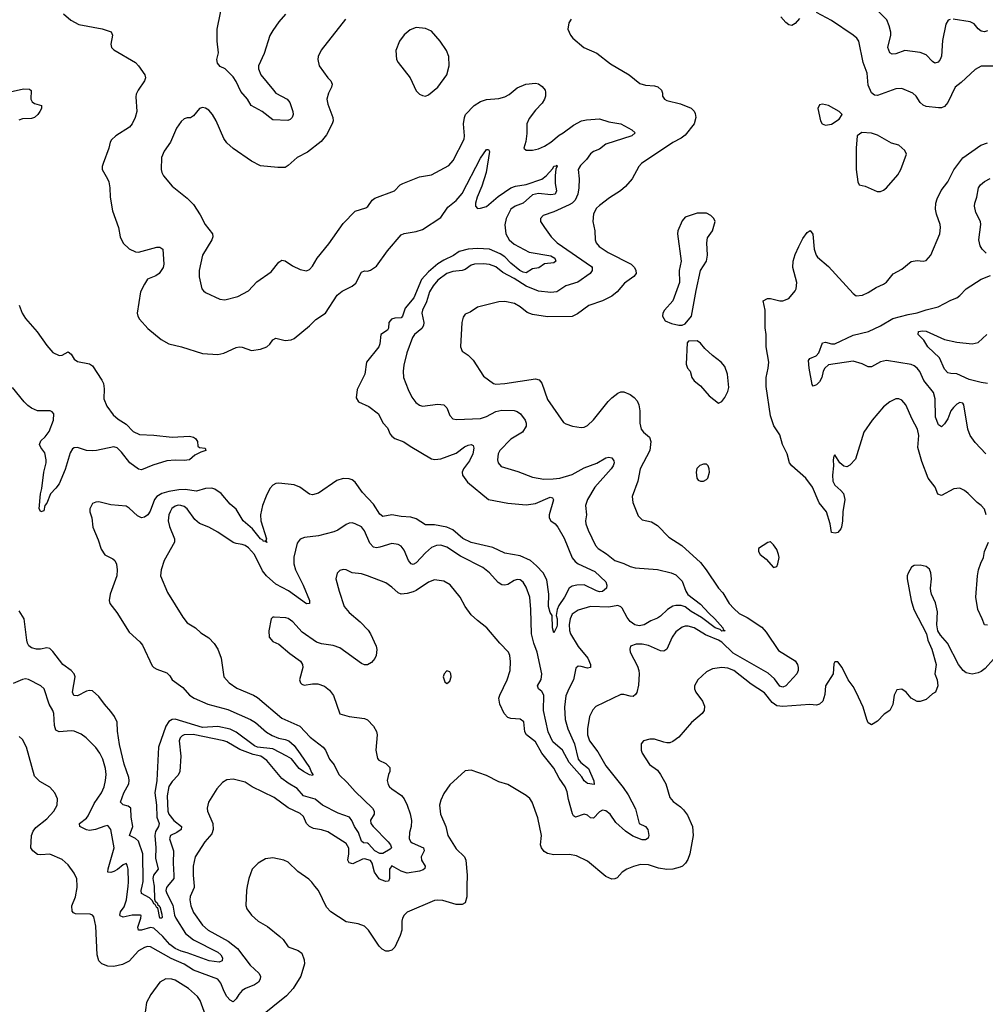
# Model space of a CAD drawing. Header units: inches. Extents: x 1473912 to 1647258, y 640388 to 773423.
# Tile 52 of 256: x 1490572 to 1496896, y 669226 to 675671. Entities that reach past the tile are written whole.
import ezdxf

# ---------------------------------------------------------------- set-up
doc = ezdxf.new("R2010")
doc.units = ezdxf.units.IN
doc.header["$MEASUREMENT"] = 0
doc.layers.add('B4696', color=7, linetype='Continuous')
doc.layers.add('B4697', color=7, linetype='Continuous')

msp = doc.modelspace()

# ---------------------------------------------------------------- linework, layer by layer
at = {"layer": 'B4696', "color": 5}
for points, elevation in [([(1491715, 670000), (1491715.9, 669990), (1491688.6, 669931.4), (1491686.7, 669910), (1491693.5, 669870), (1491710, 669827.2), (1491770, 669743.1), (1491805.7, 669710), (1491938, 669638), (1491999.7, 669590), (1492082.3, 669482.3), (1492138.9, 669430), (1492149.1, 669410), (1492148.3, 669390), (1492135.9, 669370), (1492110, 669353.4), (1492050.5, 669329.5), (1492030, 669316.3), (1492007, 669290), (1491990, 669261.1), (1491970, 669242.4), (1491950, 669252.4), (1491930, 669276), (1491910.6, 669310), (1491890, 669364.2), (1491870, 669390.8), (1491710, 669448.2), (1491650, 669488.6), (1491565.2, 669525.2), (1491430, 669601.4), (1491410, 669603.5), (1491390, 669597.8), (1491350, 669576.8), (1491290, 669508.7), (1491246, 669486), (1491190, 669473.3), (1491150, 669474.7), (1491110, 669489.7), (1491091.2, 669510), (1491080.3, 669550), (1491070, 669738), (1491057.8, 669797.8), (1491049.7, 669809.7), (1491034.9, 669814.9), (1490937.7, 669817.7), (1490924.2, 669824.2), (1490916.1, 669836.1), (1490914, 669870), (1490938.2, 669930), (1490948.7, 669990), (1490948.4, 670000)], 860), ([(1491541, 670000), (1491533, 669990), (1491530.1, 669970), (1491535.3, 669950), (1491574.5, 669874.5), (1491586.1, 669810), (1491594, 669790), (1491657.5, 669690), (1491710, 669648.4), (1491870, 669566.4), (1491890.7, 669550), (1491901.5, 669530), (1491897.7, 669510), (1491878.5, 669501.5), (1491812.6, 669510), (1491670, 669562.8), (1491630, 669572.9), (1491590, 669590.7), (1491556.6, 669616.6), (1491510.9, 669670), (1491450, 669723.7), (1491430, 669728.5), (1491370, 669711.6), (1491351.2, 669711.2), (1491346.9, 669730), (1491365.3, 669790), (1491367.3, 669807.3), (1491364, 669810), (1491310, 669808.7), (1491250, 669795.3), (1491230, 669804.2), (1491227.2, 669810), (1491233.3, 669830), (1491256.3, 669863.7), (1491271.2, 669910), (1491282.5, 670000)], 840), ([(1491452, 670000), (1491454.5, 669914.5), (1491460.5, 669900.5), (1491472.9, 669890), (1491476.5, 669876.5), (1491486, 669870), (1491485.2, 669865.2), (1491490, 669866), (1491503.4, 669816.6), (1491506, 669794), (1491502, 669790), (1491489.3, 669790), (1491477.1, 669857.1), (1491470, 669858), (1491459.5, 669879.5), (1491450, 669884.5), (1491443, 669903), (1491422.5, 669922.5), (1491369.9, 669950), (1491369, 669970), (1491374.8, 670000)], 820), ([(1492063.1, 670000), (1492057, 669970), (1492053.2, 669873.2), (1492059.1, 669850), (1492090.4, 669810), (1492134.4, 669770), (1492194.3, 669734.3), (1492277.1, 669670), (1492297.1, 669650), (1492330, 669603), (1492396.9, 669576.9), (1492419.9, 669559.9), (1492436, 669516), (1492437.6, 669490), (1492414.4, 669410), (1492362.4, 669330), (1492319.1, 669280.9), (1492141.8, 669138.2)], 880), ([(1493501.8, 670000), (1493500.3, 669930), (1493490.6, 669890), (1493470, 669879.5), (1493430, 669878.7), (1493344.2, 669904.2), (1493310, 669908.2), (1493290, 669905.1), (1493110, 669828), (1493090.2, 669809.8), (1493080.2, 669790), (1493074.9, 669770), (1493074.9, 669710), (1493063.8, 669676.2), (1493030, 669599), (1493010, 669579.3), (1492987.5, 669572.5), (1492970, 669574.5), (1492946.6, 669586.6), (1492927, 669607), (1492857, 669710), (1492830, 669737), (1492790, 669752), (1492710, 669764.5), (1492610, 669832), (1492581.8, 669861.8), (1492528.4, 669970), (1492505.4, 670000)], 880), ([(1491798.9, 669130), (1491753.3, 669250), (1491736.3, 669276.3), (1491677.6, 669330), (1491590, 669383.5), (1491568.8, 669391.2), (1491530, 669391.5), (1491490.2, 669369.8), (1491431.2, 669288.8), (1491403, 669237), (1491390, 669141.2)], 880)]:
    msp.add_lwpolyline(points, dxfattribs=dict(at, elevation=elevation))
at = {"layer": 'B4697', "color": 5}
for points, elevation in [([(1492313.5, 675706.5), (1492270, 675657), (1492230, 675600.9), (1492211.5, 675568.4), (1492174.4, 675450), (1492135.3, 675370), (1492136.5, 675350), (1492152.4, 675310), (1492233.8, 675210), (1492250.9, 675190.9), (1492324.9, 675150), (1492341.5, 675130), (1492360.3, 675070), (1492362.4, 675050), (1492357.1, 675030), (1492342.9, 675017.1), (1492328.8, 675011.2), (1492230, 675015.6), (1492160.8, 675070), (1492088.6, 675108.6), (1492064.2, 675150), (1492021.1, 675201.1), (1491990, 675265.8), (1491970, 675296.5), (1491918.2, 675350), (1491885.3, 675365.3), (1491867.4, 675387.4), (1491862.4, 675410), (1491874.3, 675454.3), (1491865.2, 675530), (1491866, 675610), (1491927, 675910)], 820), ([(1490859.1, 675710), (1490907.2, 675667.2), (1490958.7, 675638.7), (1491111.7, 675611.7), (1491172, 675592.1), (1491181.1, 675570), (1491169, 675510), (1491173.7, 675490), (1491190, 675474.9), (1491330, 675390.2), (1491350.1, 675370.1), (1491392.9, 675310), (1491396, 675290), (1491390.3, 675270), (1491348.4, 675210), (1491336, 675184), (1491333.1, 675166.9), (1491340.2, 675070), (1491328.3, 675030), (1491309.2, 674990), (1491291.6, 674968.4), (1491203.1, 674910), (1491174.5, 674885.5), (1491164.9, 674870), (1491157, 674830), (1491118.4, 674730), (1491112.7, 674710), (1491113, 674690), (1491148.2, 674630), (1491155.3, 674610), (1491162.6, 674570), (1491164.9, 674510), (1491180.8, 674420.8), (1491220.4, 674310), (1491230.4, 674250), (1491249, 674209), (1491290.3, 674170.3), (1491331.5, 674151.5), (1491350, 674149.1), (1491470, 674182), (1491490, 674181.7), (1491510.3, 674170), (1491515.8, 674070), (1491512.2, 674050), (1491484.9, 674010), (1491464.8, 673995.2), (1491410, 673973), (1491390, 673940.5), (1491364, 673890), (1491342.3, 673750), (1491345.7, 673730), (1491357.1, 673710), (1491412.4, 673650), (1491498, 673578), (1491550.2, 673550.2), (1491631.3, 673530), (1491770, 673485.7), (1491870, 673480.3), (1491910, 673488.9), (1491990, 673525.3), (1492010, 673528.7), (1492030, 673526.7), (1492090, 673506.4), (1492150, 673514.9), (1492190, 673530.5), (1492210, 673547.7), (1492230, 673576.3), (1492250, 673586), (1492310, 673570.3), (1492350, 673576), (1492370, 673583.6), (1492470, 673668), (1492511, 673709), (1492576, 673750), (1492652.2, 673867.8), (1492685.2, 673894.8), (1492750, 673926.9), (1492773.2, 673946.8), (1492810, 674019.5), (1492830, 674026.7), (1492850, 674025.4), (1492870, 674031.1), (1492910, 674058.2), (1492981.4, 674158.6), (1493070, 674262), (1493090, 674271.3), (1493170, 674283.8), (1493210, 674297.7), (1493330, 674375.8), (1493375.7, 674444.3), (1493430, 674487.2), (1493470, 674532.6), (1493590, 674764.9), (1493630, 674821.6), (1493642, 674822), (1493650, 674808.7), (1493626.4, 674670), (1493599, 674581), (1493568.2, 674510), (1493556.9, 674470), (1493558, 674450), (1493570, 674435.8), (1493590, 674436.5), (1493630, 674449.4), (1493706.1, 674513.9), (1493790, 674570.1), (1493819.2, 674580.8), (1493890, 674591.4), (1493992.2, 674627.8), (1494020.9, 674650), (1494063, 674697), (1494070, 674712.1), (1494085.7, 674714.3), (1494090, 674719.1), (1494091.9, 674710), (1494084.4, 674695.6), (1494079.8, 674650), (1494079.1, 674599.1), (1494088.4, 674550), (1494078.5, 674530), (1494050, 674525.4), (1493970, 674534.1), (1493930, 674523.9), (1493870, 674471.2), (1493816.3, 674450), (1493789.6, 674430), (1493758.6, 674370), (1493749.1, 674329.1), (1493755.6, 674270), (1493778.6, 674230), (1493810, 674202.7), (1493910, 674148.8), (1494050, 674125.1), (1494076.8, 674110), (1494084.7, 674090), (1494070, 674079.8), (1494010, 674073.6), (1493972.9, 674047.1), (1493930, 674041.2), (1493890, 674015), (1493870, 674017.7), (1493848.7, 674030), (1493790, 674078.3), (1493750, 674118.5), (1493718.9, 674138.9), (1493650, 674168.8), (1493570, 674174), (1493510, 674168.2), (1493450, 674153.2), (1493413.5, 674126.5), (1493350, 674097.1), (1493310, 674072.5), (1493250, 674021.6), (1493204.3, 673970), (1493153, 673850), (1493097.7, 673782.3), (1493080.5, 673730), (1493070, 673720.5), (1493030, 673718.1), (1493008.4, 673710), (1492991, 673690), (1492987.8, 673652.2), (1492980.8, 673639.2), (1492937.4, 673610), (1492931.4, 673550), (1492923.6, 673530), (1492844.2, 673430), (1492831.7, 673350), (1492783.1, 673250), (1492776.3, 673196.3), (1492790.8, 673170), (1492858.5, 673138.5), (1492922.3, 673090), (1492950, 673032.4), (1492980.5, 673000.5), (1492998.8, 672958.8), (1493010, 672944.2), (1493030, 672930.2), (1493088.3, 672908.3), (1493130, 672879.1), (1493270, 672796.9), (1493291.2, 672791.2), (1493330, 672795.9), (1493430, 672833.3), (1493485.1, 672874.9), (1493510, 672886.6), (1493530.2, 672890.2), (1493543.2, 672883.2), (1493546.9, 672866.9), (1493539.6, 672830), (1493517.2, 672782.8), (1493479.3, 672730), (1493470.2, 672710), (1493473.1, 672690), (1493504.8, 672644.8), (1493641.6, 672530), (1493770, 672505.6), (1493890, 672494.7), (1493950, 672504.1), (1494046, 672546), (1494061.2, 672541.2), (1494067.5, 672527.5), (1494039.4, 672430), (1494039.1, 672410), (1494051.1, 672391.1), (1494079.5, 672370), (1494096.9, 672350), (1494137.2, 672277.2), (1494190, 672149.2), (1494210, 672124.3), (1494230, 672109.4), (1494338.4, 672058.4), (1494410, 671990.4), (1494417.7, 671970), (1494415.4, 671950), (1494390, 671928.1), (1494370, 671926.8), (1494350, 671932.5), (1494270, 671972), (1494220.7, 671970), (1494190, 671962.9), (1494170, 671950.7), (1494141.4, 671890), (1494103.7, 671836.3), (1494092, 671810), (1494086, 671770), (1494092.3, 671750), (1494092.2, 671710), (1494090, 671696), (1494070, 671657.2), (1494062.8, 671690), (1494060.4, 671770), (1494047.4, 671790), (1494036.5, 671830), (1494037.5, 671910), (1494025.1, 672005.1), (1493999.8, 672050), (1493956.7, 672096.7), (1493918.4, 672130), (1493850, 672162.1), (1493750, 672179.4), (1493670, 672216.7), (1493528.4, 672248.4), (1493474.8, 672274.8), (1493410, 672330.8), (1493370, 672348.9), (1493290, 672365.5), (1493230, 672363.9), (1493170, 672404.2), (1493134.5, 672414.6), (1493070, 672418.9), (1493010, 672429.8), (1492950, 672419.3), (1492930, 672433.7), (1492890, 672498.8), (1492817.1, 672577.1), (1492770, 672643.5), (1492750, 672659.4), (1492730, 672666.6), (1492690, 672667.7), (1492650, 672655.4), (1492530, 672571.8), (1492490, 672560.9), (1492470, 672564.5), (1492407, 672610), (1492370, 672626.9), (1492270, 672636.8), (1492250, 672634.5), (1492230, 672625.1), (1492210, 672602), (1492187.6, 672552.4), (1492163, 672490), (1492149.6, 672430.4), (1492150.9, 672390), (1492188, 672272), (1492185.4, 672265.4), (1492190, 672249.2), (1492178, 672258), (1492170, 672256.3), (1492164.5, 672264.5), (1492150, 672272), (1492097.6, 672337.6), (1492036.9, 672390), (1491990, 672466), (1491950, 672500.4), (1491891.2, 672570), (1491850, 672597.4), (1491830, 672603.5), (1491790, 672601.7), (1491730, 672584.8), (1491655.8, 672595.8), (1491613.7, 672593.7), (1491550, 672583.6), (1491502.6, 672570), (1491470.2, 672550), (1491455.1, 672530), (1491425.9, 672454.1), (1491411.1, 672428.9), (1491390, 672414), (1491370, 672410.8), (1491343, 672423), (1491290, 672474.3), (1491270, 672486), (1491170, 672495.8), (1491090, 672514.7), (1491070, 672513.6), (1491050, 672503.7), (1491032.4, 672470), (1491032.4, 672450), (1491044.4, 672410), (1491050.4, 672350), (1491085.9, 672265.9), (1491105.7, 672205.7), (1491130, 672167.7), (1491182.3, 672142.3), (1491194.9, 672130), (1491207.2, 672107.2), (1491211.5, 672070), (1491209.1, 672030), (1491164.5, 671910), (1491158.5, 671870), (1491163.1, 671850), (1491208.8, 671790), (1491290, 671661.6), (1491359.4, 671599.4), (1491376.9, 671576.9), (1491441, 671441), (1491450.6, 671430), (1491470, 671419.5), (1491535.5, 671395.5), (1491555.1, 671375.1), (1491570.3, 671350), (1491640.1, 671300.1), (1491685.2, 671250), (1491715.6, 671230), (1491803.6, 671190), (1491935, 671155), (1492084.6, 671090), (1492117.5, 671070), (1492187.9, 671007.9), (1492225, 670985), (1492267.5, 670967.5), (1492310, 670959.8), (1492334.9, 670950), (1492370, 670920.2), (1492410, 670865.8), (1492470, 670776.9), (1492482.8, 670742.8), (1492492.9, 670730), (1492490, 670723.7), (1492470, 670727), (1492430, 670749.9), (1492403.7, 670770), (1492351.7, 670831.7), (1492322.4, 670850), (1492230, 670897.7), (1492130, 670909.7), (1492110, 670918.5), (1491990, 671007.2), (1491950, 671027.3), (1491870, 671044.5), (1491770, 671038.8), (1491590, 671092.6), (1491570, 671090.4), (1491550, 671076.9), (1491530, 671047.4), (1491482.4, 670910), (1491470.6, 670690), (1491457.7, 670610), (1491469, 670530), (1491470.1, 670450.1), (1491486.7, 670410), (1491482.5, 670390), (1491462, 670357.9), (1491456.9, 670330), (1491463.9, 670250), (1491462.8, 670182.8), (1491478.5, 670110), (1491449.3, 670070.7), (1491444, 670050), (1491451.7, 670010), (1491452, 670000)], 820), ([(1495679.9, 675680.1), (1495650, 675646), (1495630, 675632.3), (1495610, 675638), (1495590, 675652.3), (1495557, 675690)], 860), ([(1496950, 675366.9), (1496870, 675367.8), (1496830, 675345.1), (1496739.2, 675260.8), (1496699.3, 675230), (1496651.7, 675130), (1496630, 675103.5), (1496610, 675095.1), (1496590, 675094.7), (1496510, 675103.8), (1496490, 675111), (1496470, 675128.3), (1496442.6, 675170), (1496422.4, 675190), (1496350, 675219.8), (1496310, 675218.2), (1496190, 675174.2), (1496170, 675178), (1496152, 675192), (1496130, 675242.7), (1496121.6, 675321.6), (1496096.4, 675390), (1496068, 675530), (1496055.1, 675550), (1496031.6, 675570), (1495890, 675666.2), (1495790, 675718)], 860), ([(1496666.5, 675673.5), (1496652.5, 675667.5), (1496637.8, 675642.2), (1496615.1, 675535.1), (1496608.6, 675431.4), (1496600.8, 675410), (1496587.8, 675392.2), (1496566.6, 675386.6), (1496550, 675396.9), (1496510, 675442.2), (1496470, 675457.2), (1496370, 675468.6), (1496310, 675448.3), (1496285.6, 675445.6), (1496270, 675454.5), (1496258.2, 675490), (1496277.3, 675570), (1496277.4, 675590), (1496267.7, 675630), (1496250.8, 675670.8), (1496170, 675750.6)], 840), ([(1492706.4, 675673.6), (1492547.7, 675472.3), (1492528.2, 675430), (1492526, 675410), (1492533.4, 675370), (1492590, 675290.6), (1492610.4, 675270), (1492619.3, 675250), (1492615.5, 675230), (1492594.9, 675190), (1492584.4, 675150), (1492590, 675118), (1492623.7, 675030), (1492624.9, 675010), (1492619.3, 674990), (1492582, 674918), (1492546.1, 674873.9), (1492456.5, 674803.5), (1492390, 674769.6), (1492330, 674716.2), (1492310, 674704.2), (1492262.7, 674702.7), (1492150, 674714), (1492090, 674745.6), (1491970, 674827.6), (1491930, 674864.5), (1491910, 674893.2), (1491859.6, 675010), (1491835.6, 675050), (1491810, 675078.4), (1491790, 675091.8), (1491770, 675097), (1491750, 675089.2), (1491710, 675040.9), (1491690, 675029.4), (1491670, 675029.3), (1491650, 675022.7), (1491630, 675005.2), (1491599.9, 674960.1), (1491560.5, 674870), (1491519.3, 674810), (1491501.6, 674770), (1491499.3, 674690), (1491503, 674670), (1491513.4, 674650), (1491570, 674582), (1491670, 674503), (1491710, 674462), (1491754.4, 674394.4), (1491787, 674330), (1491834.4, 674270), (1491836.4, 674250), (1491830.4, 674230), (1491770.3, 674130), (1491748.8, 674030), (1491748.8, 673988.8), (1491765.5, 673910), (1491775.6, 673895.6), (1491790, 673886.4), (1491882.6, 673842.6), (1491916.7, 673836.7), (1492000.6, 673859.4), (1492070, 673896.5), (1492124.9, 673955), (1492219.8, 674020.2), (1492270, 674084.9), (1492290, 674097.1), (1492310, 674093), (1492359.9, 674059.9), (1492410, 674035.8), (1492450, 674028), (1492470, 674036.3), (1492490, 674057.3), (1492521.6, 674110), (1492596.4, 674203.6), (1492690, 674336.3), (1492770, 674417.3), (1492840.2, 674439.8), (1492851.9, 674448.1), (1492881.2, 674490), (1492897.2, 674502.8), (1493028, 674550), (1493065.2, 674590), (1493081.4, 674598.6), (1493190, 674642.4), (1493270, 674656.2), (1493383.6, 674716.4), (1493410.5, 674749.5), (1493483.5, 674890), (1493485.6, 674910), (1493478.7, 674990), (1493484.7, 675030), (1493492.4, 675050), (1493549.4, 675110.6), (1493590, 675135.4), (1493630, 675148.2), (1493710, 675154.7), (1493750, 675166), (1493778.2, 675181.8), (1493830, 675226), (1493888, 675250), (1493950, 675255.5), (1493970, 675250.6), (1493993.8, 675233.8), (1494013.4, 675210), (1494016.7, 675196.7), (1494016.4, 675170), (1494010.4, 675150), (1493995, 675125), (1493950, 675078), (1493910, 675023.6), (1493894, 674990), (1493893, 674927), (1493886.1, 674873.9), (1493874.8, 674830), (1493890, 674817.3), (1493930, 674817.1), (1493970, 674826.7), (1494010, 674843.7), (1494050, 674869.1), (1494104.4, 674915.6), (1494131.6, 674930), (1494200.2, 674979.8), (1494251.9, 675008.1), (1494284.4, 675015.6), (1494370, 675021.2), (1494430, 675003.2), (1494508.9, 674988.9), (1494582, 674950), (1494602.8, 674930), (1494581, 674910), (1494410, 674856.8), (1494370, 674822.8), (1494330, 674807.4), (1494310, 674792.4), (1494283.9, 674756.1), (1494244.1, 674715.9), (1494230.3, 674690), (1494235.4, 674630), (1494234, 674570), (1494227.5, 674530), (1494209.2, 674490), (1494190, 674470.8), (1494170, 674460.2), (1494070, 674413.8), (1494000.7, 674390), (1493983, 674370), (1493983.8, 674350), (1494008.9, 674310), (1494053.7, 674250), (1494091.9, 674210), (1494316.5, 674056.5), (1494322.2, 674050), (1494321.7, 674030), (1494307.6, 674010), (1494227.4, 673952.6), (1494150.1, 673929.9), (1494090, 673889.9), (1494050, 673885.8), (1493970, 673893.7), (1493890, 673925.8), (1493810, 673977.9), (1493736, 674016), (1493690, 674053.3), (1493650, 674068), (1493610, 674072.2), (1493550, 674070.6), (1493530, 674063.8), (1493490, 674036.5), (1493470.8, 674029.2), (1493410, 674023.4), (1493370, 674010.5), (1493310, 673966.6), (1493279.2, 673930), (1493256.2, 673890), (1493235.6, 673824.4), (1493210.2, 673770), (1493207, 673750), (1493218.4, 673690), (1493216.2, 673670), (1493205.3, 673650), (1493159, 673610), (1493145.8, 673590), (1493108.4, 673490), (1493087.5, 673410), (1493083.9, 673370), (1493086.5, 673330), (1493116.5, 673250), (1493140.4, 673200.4), (1493166.1, 673166.1), (1493190, 673147), (1493210, 673140.9), (1493310, 673155.3), (1493350, 673150.3), (1493370, 673130.4), (1493390, 673080.7), (1493410, 673059.3), (1493434, 673054), (1493590, 673061), (1493630, 673074.3), (1493690, 673107.2), (1493730, 673114.3), (1493810, 673112.1), (1493830, 673106.2), (1493851.4, 673091.4), (1493882.2, 673050), (1493890.2, 673030), (1493888.4, 673010), (1493865, 672970), (1493790, 672924.2), (1493716, 672850), (1493705.7, 672830), (1493701.7, 672790), (1493705.3, 672770), (1493726.4, 672746.4), (1493833.9, 672713.9), (1493930, 672676.1), (1494004, 672664), (1494065.1, 672665.1), (1494110, 672670.9), (1494190, 672693.7), (1494270, 672738.1), (1494351.2, 672768.8), (1494410, 672803.1), (1494430, 672808), (1494450, 672804), (1494464.1, 672784.1), (1494466.4, 672770), (1494459.6, 672750), (1494446.5, 672730), (1494339.7, 672610), (1494291.5, 672530), (1494278.3, 672490), (1494285.2, 672430), (1494278.6, 672390), (1494280.2, 672370), (1494294.7, 672330), (1494344.2, 672230), (1494360.3, 672210), (1494415.3, 672175.3), (1494470, 672131.1), (1494530, 672110.9), (1494570, 672091), (1494603.2, 672083.2), (1494750, 672071), (1494838.8, 672050), (1494870, 672036.5), (1494910, 671994.9), (1494934.1, 671930), (1494948, 671908), (1495030, 671845), (1495085.4, 671785.4), (1495125.4, 671750), (1495178.3, 671690), (1495179.6, 671679.6), (1495192.2, 671670), (1495170, 671669.4), (1495159, 671679), (1495127.3, 671690), (1495038.5, 671758.5), (1494970, 671797.7), (1494930, 671827.9), (1494903.9, 671836.1), (1494870, 671836.5), (1494849, 671831), (1494814, 671810), (1494770, 671767.1), (1494750, 671754), (1494704.7, 671735.3), (1494662, 671710), (1494630, 671703.2), (1494600.5, 671710), (1494570, 671730.8), (1494550, 671757.2), (1494518.8, 671818.8), (1494510, 671828.5), (1494490, 671836.4), (1494430, 671825.7), (1494310, 671829.2), (1494230, 671805), (1494190, 671779.3), (1494176.6, 671750), (1494171.6, 671711.6), (1494172.2, 671672.2), (1494179, 671650), (1494228.8, 671568.8), (1494292.2, 671492.2), (1494311.3, 671450), (1494310.4, 671430), (1494290, 671427.1), (1494250, 671438), (1494230, 671438.2), (1494214.4, 671425.6), (1494200.4, 671350), (1494168, 671290), (1494150, 671245.1), (1494140.6, 671170), (1494144.4, 671090), (1494161.5, 671030), (1494204.9, 670930), (1494230, 670830.3), (1494247.9, 670807.9), (1494298.6, 670770), (1494331.7, 670688.3), (1494334.4, 670665.6), (1494290, 670670.9), (1494270, 670688.7), (1494254.8, 670714.8), (1494170, 670808.3), (1494127.3, 670890), (1494063.4, 670943.4), (1494034.4, 671010), (1494003.1, 671150), (1494004.7, 671250), (1493993, 671272.9), (1493969.7, 671290), (1493963.5, 671310), (1493987.1, 671352.9), (1493992.7, 671390), (1493960.7, 671530), (1493939.9, 671590), (1493925.3, 671650), (1493920.7, 671810), (1493912.8, 671890), (1493890, 671955.6), (1493870, 671989.6), (1493850, 672005.4), (1493830, 672007.2), (1493810, 671999.3), (1493770, 671973.5), (1493750, 671968.9), (1493730, 671971.6), (1493706.2, 671986.2), (1493650, 672051.1), (1493605.3, 672085.3), (1493458.4, 672158.4), (1493370, 672218.9), (1493330, 672232.1), (1493302, 672230), (1493270, 672216.5), (1493230, 672180.3), (1493170, 672114.8), (1493150, 672105.8), (1493136, 672110), (1493117.8, 672130), (1493090, 672198.7), (1493070, 672224.4), (1493050, 672235.3), (1493010, 672241.4), (1492930, 672217.3), (1492910, 672214.2), (1492890, 672218.8), (1492864.7, 672244.7), (1492830, 672324.7), (1492810, 672351.1), (1492770, 672371.3), (1492750, 672376.9), (1492730, 672375.6), (1492710, 672367.6), (1492656.3, 672330), (1492630, 672318), (1492530, 672293), (1492438.3, 672281.7), (1492410.3, 672269.7), (1492390, 672245.2), (1492368, 672152), (1492368.3, 672110), (1492378.4, 672070), (1492427.9, 671970), (1492470.2, 671870), (1492470.2, 671849.8), (1492450, 671847.6), (1492333.4, 671933.4), (1492250, 671976.9), (1492189.5, 672029.5), (1492162.9, 672062.9), (1492110, 672169.8), (1492070, 672214.5), (1492050, 672228.6), (1492030, 672235.6), (1491990, 672241.7), (1491970, 672249.7), (1491870, 672316.4), (1491810, 672348.6), (1491750, 672372.4), (1491720.4, 672400.4), (1491670, 672468.8), (1491650, 672483.7), (1491628.4, 672491.6), (1491610, 672492.2), (1491590, 672486), (1491569.7, 672470.3), (1491557.3, 672450), (1491549.3, 672429.3), (1491545.2, 672390), (1491553.2, 672353.2), (1491586.8, 672273.2), (1491587.3, 672250), (1491518, 672130), (1491499.3, 672070), (1491494.9, 672030), (1491540.5, 671920.5), (1491639.9, 671760), (1491670, 671723.8), (1491724, 671690), (1491758.3, 671658.3), (1491810, 671624.9), (1491847.1, 671587.1), (1491870, 671551), (1491891.5, 671491.5), (1491910.4, 671370), (1491944.4, 671330), (1491994.7, 671294.7), (1492103, 671250), (1492130, 671234), (1492290, 671097.8), (1492406.1, 671046.2), (1492475, 670975), (1492559.3, 670910), (1492574.3, 670890), (1492601.5, 670830), (1492632.7, 670792.7), (1492662.8, 670730), (1492717.8, 670677.8), (1492770, 670617.8), (1492882.8, 670510), (1492894.9, 670490), (1492894.6, 670470), (1492870, 670431.8), (1492872.1, 670410), (1492886.3, 670390), (1492986, 670290), (1493000.7, 670270), (1493006.8, 670250), (1492999.2, 670240.8), (1492950, 670214), (1492930, 670213.3), (1492898.5, 670230), (1492856.9, 670276.9), (1492850, 670281.5), (1492823.1, 670283.1), (1492810, 670293.3), (1492790.5, 670350.5), (1492765.8, 670390), (1492748.6, 670428.6), (1492732.5, 670450), (1492657.3, 670477.3), (1492554.7, 670530), (1492507.7, 670567.7), (1492431.2, 670591.2), (1492390, 670639), (1492330, 670672.5), (1492290, 670703.4), (1492190, 670821.8), (1492151, 670850), (1492101.9, 670861.9), (1492014.8, 670894.8), (1491930, 670943.9), (1491910, 670950.5), (1491708.4, 670991.6), (1491650, 670990.7), (1491636.7, 670983.3), (1491624, 670970), (1491616.5, 670950), (1491626.7, 670850), (1491621.3, 670750), (1491610, 670726), (1491570, 670684.7), (1491550, 670651.6), (1491538.1, 670590), (1491542.2, 670490), (1491549.5, 670470), (1491580.9, 670430), (1491632.3, 670390), (1491630.2, 670370), (1491602.6, 670350), (1491560.7, 670330), (1491553.9, 670310), (1491579.3, 670230), (1491577.3, 670150), (1491582.7, 670070), (1491580.8, 670050), (1491541, 670000)], 840), ([(1494184.8, 675675.2), (1494168, 675650), (1494163, 675610), (1494179.3, 675570), (1494194.9, 675550), (1494266.7, 675490), (1494351.3, 675451.3), (1494442, 675382), (1494564.7, 675310), (1494633.7, 675253.7), (1494670, 675242), (1494730, 675238.4), (1494752.4, 675232.4), (1494776.3, 675210), (1494783, 675190), (1494782, 675170), (1494794.8, 675150), (1494810, 675142.4), (1494900, 675120), (1494970, 675092.9), (1494990, 675072.7), (1494996.6, 675056.6), (1494999.7, 675030), (1494990.2, 674990), (1494930, 674915.8), (1494904, 674896), (1494850, 674868.2), (1494645.5, 674730), (1494626.4, 674710), (1494583.8, 674630), (1494540.9, 674579.1), (1494506.8, 674550), (1494435.4, 674504.6), (1494370, 674455.6), (1494350, 674436.9), (1494330, 674399.3), (1494325.2, 674350), (1494338.7, 674290), (1494340.3, 674230), (1494347.2, 674210), (1494367.3, 674187.3), (1494426.9, 674146.9), (1494577, 674070), (1494598, 674050), (1494607.2, 674030), (1494608.7, 674010), (1494595.3, 673990), (1494534.3, 673945.7), (1494484.9, 673890), (1494450, 673860.8), (1494388.4, 673831.6), (1494300.6, 673799.4), (1494225.2, 673745.2), (1494190, 673728.4), (1494030, 673727.1), (1493930, 673741), (1493894.9, 673754.9), (1493850, 673791.3), (1493813.5, 673813.5), (1493750, 673826.6), (1493710, 673824.7), (1493571.3, 673790), (1493523.4, 673756.6), (1493490, 673742.7), (1493476.1, 673723.9), (1493467.8, 673690), (1493459.3, 673530), (1493470, 673501), (1493510, 673474.9), (1493541.8, 673441.8), (1493610, 673337.3), (1493674.8, 673290), (1493690, 673286), (1493750, 673289.3), (1493950, 673320.7), (1493974.7, 673314.7), (1493992.2, 673292.2), (1494030, 673185.5), (1494134.8, 673034.8), (1494150, 673024.7), (1494192, 673010), (1494250, 673002.4), (1494270, 673004.4), (1494290, 673014), (1494330, 673051.8), (1494427.4, 673172.6), (1494450, 673196), (1494490, 673225.7), (1494510, 673234.9), (1494530, 673234.9), (1494570, 673217.6), (1494597.4, 673197.4), (1494615.8, 673175.8), (1494627.4, 673150), (1494634.6, 673110), (1494634.4, 673030), (1494643, 672990), (1494657.3, 672970), (1494698, 672938), (1494706, 672910), (1494698.9, 672850), (1494635.3, 672730), (1494620.7, 672650), (1494584.2, 672550), (1494588.8, 672510), (1494623.1, 672423.1), (1494650, 672398), (1494710, 672383), (1494750, 672359.1), (1494823.9, 672283.9), (1494909, 672229), (1495030, 672117.1), (1495069.1, 672069.1), (1495148.5, 671950), (1495178.3, 671918.3), (1495219.5, 671850), (1495250, 671815.8), (1495284.9, 671784.9), (1495337.2, 671757.2), (1495433.7, 671693.7), (1495462.1, 671662.1), (1495541.1, 671541.1), (1495650, 671474.9), (1495665.8, 671450), (1495671.1, 671430), (1495670.2, 671410), (1495662, 671390), (1495590, 671311), (1495570, 671301.2), (1495550, 671308.9), (1495515.3, 671355.3), (1495474.1, 671394.1), (1495245.4, 671525.4), (1495170, 671597.4), (1495150, 671610.3), (1495063.4, 671643.4), (1494990, 671690.7), (1494950, 671700.9), (1494930, 671700.4), (1494910, 671693.7), (1494870, 671663), (1494844.7, 671630), (1494810.2, 671549.8), (1494790, 671538), (1494770, 671540.4), (1494690, 671575.3), (1494650, 671583.8), (1494610, 671583.9), (1494573.4, 671570), (1494567.2, 671550), (1494570.3, 671530), (1494618.7, 671438.7), (1494627.7, 671410), (1494630.3, 671390), (1494625.1, 671314.9), (1494613.6, 671266.4), (1494606, 671254), (1494590, 671241.6), (1494570, 671242), (1494530, 671254.3), (1494510, 671252.8), (1494345.2, 671174.7), (1494325.8, 671154.2), (1494303.6, 671110), (1494291.3, 671030), (1494291.2, 670990), (1494304.2, 670950), (1494359.5, 670879.5), (1494410, 670787.6), (1494525.3, 670645.3), (1494556.9, 670596.9), (1494605.9, 670505.9), (1494630.2, 670410.2), (1494670, 670389.2), (1494686, 670370), (1494693.4, 670330), (1494687.5, 670312.5), (1494670, 670301.4), (1494650, 670302.4), (1494586.9, 670326.9), (1494538.9, 670358.9), (1494476.7, 670416.7), (1494440.4, 670470), (1494410, 670492.2), (1494390, 670495.6), (1494370, 670486), (1494330, 670445.1), (1494310, 670446.3), (1494290, 670463.1), (1494270, 670470.9), (1494211.6, 670451.6), (1494199.7, 670459.7), (1494192.1, 670472.1), (1494165.8, 670565.8), (1494157.4, 670617.4), (1494144.3, 670650), (1494106.1, 670706.1), (1494070, 670772.1), (1493991.9, 670870), (1493950, 670944.2), (1493890.5, 670990.5), (1493879.8, 671010), (1493873.8, 671073.8), (1493850, 671092.6), (1493790, 671096.4), (1493770, 671104), (1493744.7, 671130), (1493717.2, 671190), (1493710.8, 671230), (1493716.1, 671250), (1493765.7, 671350), (1493783.5, 671410), (1493787.6, 671470), (1493782.9, 671510), (1493773.3, 671530), (1493716.2, 671590), (1493632, 671690), (1493570, 671737.6), (1493530, 671776.2), (1493489.8, 671829.8), (1493456.9, 671890), (1493392.4, 671972.4), (1493350, 671995.8), (1493290, 672003.5), (1493250, 671988.6), (1493170, 671934.2), (1493150, 671925.3), (1493110, 671914.2), (1493070, 671911.1), (1493050, 671918.7), (1493010, 671956.9), (1492970, 671984.2), (1492850, 672031.1), (1492810, 672043.5), (1492750, 672049.6), (1492710, 672069.5), (1492690, 672072), (1492670, 672066), (1492652.5, 672047.5), (1492643.8, 672010), (1492664.2, 671930), (1492698, 671830), (1492730, 671790.4), (1492803.1, 671730), (1492854.7, 671674.7), (1492870.3, 671650), (1492906, 671570), (1492912.3, 671547.7), (1492908, 671510), (1492898, 671490), (1492876.2, 671463.8), (1492850, 671447.3), (1492830, 671447.6), (1492810, 671456.2), (1492670, 671559.1), (1492625.7, 671574.3), (1492550, 671585.6), (1492515.4, 671595.4), (1492422.5, 671662.5), (1492360.9, 671730), (1492331, 671751), (1492315.2, 671755.2), (1492239.8, 671760.2), (1492230, 671759.3), (1492218.8, 671750), (1492203, 671670), (1492205.5, 671630), (1492230, 671600.7), (1492270, 671584), (1492341.2, 671521.2), (1492411.8, 671471.8), (1492424.4, 671450), (1492427, 671430), (1492405.7, 671350), (1492410.4, 671330.4), (1492420.6, 671320.6), (1492434.9, 671314.9), (1492490, 671324.6), (1492524.2, 671324.2), (1492568.9, 671308.9), (1492602, 671282), (1492627.1, 671247.1), (1492670, 671127.7), (1492730, 671110.4), (1492830, 671097.1), (1492850, 671088), (1492890, 671047.3), (1492910, 671011), (1492914, 670990), (1492904.9, 670890), (1492914.9, 670834.9), (1492923.9, 670823.9), (1492970, 670802.4), (1492995.6, 670775.6), (1492995.8, 670750), (1492987.2, 670730), (1492979.5, 670690), (1492984.8, 670664.8), (1492993.4, 670650), (1493010, 670635.5), (1493072.3, 670592.3), (1493090.1, 670570.1), (1493110, 670528.4), (1493130, 670473), (1493138.6, 670430), (1493137.1, 670390), (1493124.9, 670350), (1493122, 670310), (1493133.4, 670290), (1493143, 670283), (1493216.9, 670250), (1493221.8, 670230), (1493201.6, 670190), (1493203.1, 670170), (1493226.8, 670130), (1493224.9, 670115.1), (1493214.8, 670105.2), (1493190, 670096.9), (1493110, 670085), (1493070, 670096.4), (1493010, 670132.2), (1492994.7, 670110), (1492993.8, 670050), (1492987.9, 670032.1), (1492970, 670029.8), (1492939.9, 670039.9), (1492926.9, 670046.9), (1492897, 670090), (1492881.1, 670150), (1492870, 670167.8), (1492830, 670178), (1492816.9, 670176.9), (1492753.9, 670146.1), (1492730.9, 670150.9), (1492721.3, 670170), (1492728.3, 670210), (1492726.9, 670246.9), (1492710, 670278), (1492590, 670355), (1492550, 670368.6), (1492497.3, 670377.3), (1492470.6, 670390.6), (1492451.1, 670410), (1492430, 670455.6), (1492410, 670475.1), (1492330, 670511.1), (1492239.2, 670579.2), (1492095.1, 670650), (1492050, 670678.9), (1491970, 670698.9), (1491930, 670694.3), (1491901.3, 670678.7), (1491863.2, 670636.8), (1491808.5, 670550), (1491799.5, 670510), (1491801.3, 670490), (1491837.6, 670410), (1491838.7, 670370), (1491830, 670341.2), (1491785.5, 670290), (1491720.8, 670190), (1491708.6, 670130), (1491708.5, 670071.5), (1491715, 670000)], 860), ([(1496910, 675598.3), (1496890, 675591.1), (1496870, 675596.8), (1496850, 675612.2), (1496823.3, 675643.3), (1496797.8, 675657.8), (1496685.9, 675674.1)], 840), ([(1490510, 675198.6), (1490597.8, 675217.8), (1490636.1, 675216.1), (1490648.3, 675208.3), (1490644.4, 675150), (1490653.2, 675133.2), (1490670, 675122.8), (1490714.9, 675110), (1490715, 675090), (1490703.7, 675070), (1490690.3, 675049.7), (1490670, 675031.1), (1490650, 675023.8), (1490590, 675022.9), (1490565.9, 675014.1)], 780), ([(1496902.7, 672430), (1496890, 672466), (1496870, 672492), (1496842.7, 672510), (1496784, 672570), (1496759, 672590), (1496730, 672603.7), (1496690, 672599.5), (1496610, 672557.2), (1496585.6, 672565.6), (1496567, 672610), (1496523, 672670), (1496479.5, 672779.5), (1496455.3, 672870), (1496461.1, 672950), (1496452.5, 672990), (1496416.9, 673056.9), (1496376, 673150), (1496350, 673180.5), (1496330, 673189.7), (1496310, 673189.7), (1496270.6, 673170), (1496230, 673136.3), (1496155.3, 673050), (1496101.1, 672970), (1496045.2, 672794.8), (1496010, 672754), (1495990, 672744), (1495970, 672748.7), (1495944, 672770), (1495910, 672822), (1495905.2, 672814.8), (1495899.1, 672790), (1495902.4, 672750), (1495894.9, 672690), (1495897.4, 672650), (1495910, 672624.4), (1495950.5, 672590), (1495966.7, 672570), (1495976, 672530), (1495962.3, 672450), (1495961.1, 672390), (1495953.4, 672350), (1495950, 672339), (1495930, 672315.3), (1495914, 672310), (1495890, 672315.3), (1495879.7, 672370), (1495856, 672450), (1495807.7, 672507.7), (1495765.4, 672610), (1495721.1, 672670), (1495629.6, 672750), (1495613.6, 672770), (1495597.6, 672830), (1495567, 672890), (1495550, 672954), (1495512, 673012), (1495490, 673078), (1495460.3, 673270), (1495460.4, 673330), (1495474.5, 673390), (1495478.2, 673430), (1495461, 673530), (1495460.5, 673610), (1495454.5, 673654.5), (1495454.5, 673770), (1495442, 673830), (1495470, 673846), (1495490, 673846), (1495550, 673831), (1495570, 673830.8), (1495610, 673846.8), (1495650, 673896), (1495658, 673910), (1495662.9, 673950), (1495636.3, 674050), (1495636.9, 674090), (1495650, 674134.8), (1495674.5, 674185.5), (1495702, 674238), (1495730, 674278), (1495750, 674291.3), (1495766.4, 674266.4), (1495775.5, 674170), (1495788, 674130), (1495797.3, 674117.3), (1495870, 674055.5), (1496030, 673878.8), (1496050, 673864), (1496092.5, 673867.5), (1496130, 673884.7), (1496181.5, 673918.5), (1496230, 673939.1), (1496250, 673954), (1496292.7, 674007.3), (1496350, 674037.6), (1496410, 674088.4), (1496450, 674094.6), (1496490, 674090.4), (1496510, 674094.4), (1496540.5, 674130), (1496599.3, 674270), (1496603.7, 674310), (1496600.9, 674330), (1496577.4, 674397.4), (1496571.1, 674430), (1496572.6, 674470), (1496581.4, 674498.6), (1496606.7, 674553.3), (1496650, 674610.6), (1496690.8, 674689.2), (1496750, 674766.8), (1496866, 674850), (1496910, 674864.9)], 860), ([(1496902.3, 674142.3), (1496875.9, 674170), (1496863.7, 674190), (1496853.8, 674230), (1496867.4, 674330), (1496865.1, 674350), (1496833.5, 674410), (1496826, 674450), (1496827.7, 674470), (1496840.9, 674510), (1496851.8, 674570), (1496865.6, 674590), (1496890, 674612.8), (1496928.4, 674631.6)], 840), ([(1496900.6, 672830), (1496830, 672903.1), (1496797, 672950), (1496781.2, 672990), (1496755.4, 673150), (1496750, 673160.9), (1496730, 673164.2), (1496710, 673154.7), (1496687, 673133), (1496671.6, 673110), (1496650, 673058), (1496630, 673026), (1496610, 673006.6), (1496590, 673019.3), (1496570, 673069.2), (1496567, 673190), (1496557.8, 673230), (1496494.4, 673310), (1496467.2, 673367.2), (1496450.7, 673390), (1496430, 673406.3), (1496410, 673414), (1496250, 673440.5), (1496210, 673431.3), (1496150, 673398.9), (1496130, 673398.7), (1496090, 673419.1), (1496030, 673436.7), (1495870, 673412), (1495845, 673390), (1495835.1, 673370), (1495825.2, 673330), (1495810, 673301.1), (1495790, 673280.3), (1495770, 673271.5), (1495762.7, 673282.7), (1495742.4, 673390), (1495739.1, 673440.9), (1495747, 673453), (1495788.5, 673471.5), (1495806.4, 673490), (1495830, 673554.9), (1495850, 673560.6), (1495890, 673549.5), (1495910, 673550.1), (1496030, 673605), (1496130.4, 673629.6), (1496210, 673668.1), (1496290, 673714.3), (1496390, 673741.9), (1496450, 673751.6), (1496510, 673772.5), (1496587.9, 673792.1), (1496670, 673834.9), (1496710, 673850.4), (1496730, 673866), (1496770, 673910.4), (1496870, 673973.7), (1496930, 673996.4)], 840), ([(1490570, 673802.8), (1490589.1, 673750), (1490610, 673715.8), (1490687.7, 673627.7), (1490750, 673537.6), (1490790, 673493.4), (1490830, 673472), (1490850, 673474.9), (1490890, 673496.3), (1490910, 673481.6), (1490930.2, 673450), (1490950, 673434.3), (1491030, 673418), (1491050, 673404.8), (1491111.4, 673311.4), (1491121, 673290), (1491125.6, 673254.4), (1491122.4, 673190), (1491142, 673142), (1491184.4, 673084.4), (1491216.7, 673056.7), (1491270, 673023.6), (1491314.7, 672974.7), (1491356, 672956), (1491450, 672951.6), (1491570, 672938.7), (1491684.5, 672944.5), (1491710, 672938.8), (1491724.7, 672930), (1491736, 672910), (1491739.6, 672879.6), (1491750.8, 672870.8), (1491786.4, 672866.4), (1491792.2, 672850), (1491759.6, 672840.4), (1491719.3, 672820.7), (1491683.7, 672790), (1491650, 672784.5), (1491590, 672788.3), (1491536.9, 672783.1), (1491444.4, 672755.6), (1491370, 672724.4), (1491350, 672728.5), (1491292.7, 672770), (1491239.9, 672839.9), (1491210, 672868.9), (1491190, 672874.5), (1491074.8, 672850), (1491048.6, 672848.6), (1491010, 672852), (1490950, 672871.1), (1490930, 672868.3), (1490919.1, 672860.9), (1490903.5, 672836.5), (1490870, 672726), (1490830, 672633.2), (1490810, 672603.7), (1490773.3, 672566.7), (1490750, 672506), (1490738, 672490), (1490730, 672455.3), (1490710, 672448.7), (1490700.9, 672470), (1490708.4, 672568.4), (1490716.9, 672603.1), (1490729.8, 672710), (1490746.4, 672770), (1490746.8, 672790), (1490736.8, 672836.8), (1490710, 672869.7), (1490702.6, 672890), (1490710, 672915), (1490739.2, 672940.8), (1490765.3, 672974.7), (1490792.8, 673050), (1490796.8, 673090), (1490784.9, 673105), (1490771, 673111), (1490690, 673111.3), (1490650, 673128.4), (1490625.7, 673145.7), (1490600.7, 673170), (1490524.3, 673264.3)], 780), ([(1496911.4, 673288.6), (1496870, 673295.2), (1496790, 673316.9), (1496710, 673353.8), (1496670, 673355), (1496650, 673360.4), (1496630, 673382.4), (1496596.6, 673456.6), (1496520.3, 673530), (1496493, 673573), (1496455.6, 673610), (1496459.5, 673630), (1496485.9, 673634.1), (1496510, 673631.8), (1496630, 673577.8), (1496710, 673559.8), (1496810, 673548.8), (1496850, 673559), (1496905.4, 673610)], 820), ([(1496910, 671708), (1496890, 671709.4), (1496876.8, 671750), (1496848.2, 671810), (1496835, 671890), (1496844.2, 672030), (1496851.3, 672070), (1496866.1, 672113.9), (1496884.5, 672150), (1496892, 672190), (1496916.8, 672250)], 860), ([(1496950, 671484.7), (1496895, 671425), (1496870, 671404.7), (1496850, 671395.3), (1496810, 671387.6), (1496770, 671395.1), (1496750.8, 671410.8), (1496720.9, 671450), (1496649.3, 671590), (1496602, 671642), (1496585.2, 671670), (1496578, 671710), (1496584.1, 671795.9), (1496570, 671854), (1496543.6, 671910), (1496538.7, 671930), (1496536.9, 671950), (1496543.6, 672010), (1496539.5, 672050), (1496530, 672073.2), (1496510, 672092.7), (1496470, 672101.2), (1496430, 672097.2), (1496413.7, 672086.3), (1496390, 672048), (1496384, 672030), (1496384, 672010), (1496410.6, 671870), (1496428.2, 671810), (1496510.7, 671650.7), (1496518.8, 671610), (1496545.5, 671550), (1496573.4, 671450), (1496566.8, 671390), (1496581, 671350), (1496584.7, 671310), (1496570, 671268), (1496550, 671258), (1496510, 671222), (1496470, 671208.7), (1496450, 671208.7), (1496410, 671228.7), (1496379, 671270), (1496350, 671289), (1496316, 671284), (1496298.8, 671250), (1496290, 671188), (1496270.5, 671149.5), (1496234, 671126), (1496190, 671079), (1496150, 671055.3), (1496130, 671068.7), (1496119.3, 671090), (1496096.9, 671170), (1496049.7, 671269.7), (1496030, 671306), (1495998, 671350), (1495959.3, 671430), (1495930, 671468.7), (1495910, 671468), (1495904.9, 671455.1), (1495900.5, 671390), (1495850.4, 671310), (1495846, 671254), (1495832, 671210), (1495810, 671189.5), (1495790, 671184.5), (1495747.6, 671187.6), (1495570, 671175.9), (1495530, 671180.6), (1495501.1, 671201.1), (1495450, 671264.1), (1495362.4, 671322.4), (1495250, 671409.8), (1495210, 671425.8), (1495170, 671429.8), (1495110, 671422.2), (1495070, 671402), (1495013.7, 671350), (1494992.2, 671310), (1494992.2, 671290), (1495001.3, 671270), (1495043.1, 671210), (1495057, 671177), (1495054.4, 671150), (1495042.4, 671130), (1494972.7, 671070), (1494890, 670974), (1494850, 670945.6), (1494830, 670938.4), (1494810, 670938.4), (1494790, 670940.7), (1494730, 670960.5), (1494698.4, 670961.6), (1494658, 670950), (1494642, 670930), (1494641.6, 670890), (1494648.2, 670870), (1494696.5, 670796.5), (1494750, 670758), (1494770, 670730.6), (1494803.1, 670670), (1494830, 670579.1), (1494852.5, 670552.5), (1494899, 670519), (1494918.7, 670498.7), (1494944.9, 670464.9), (1494978.8, 670390), (1494984, 670330), (1494960.3, 670210), (1494947.3, 670172.7), (1494933.4, 670150), (1494912.4, 670130), (1494897.4, 670122.6), (1494850, 670110.7), (1494810, 670107.5), (1494756.1, 670116.1), (1494690, 670138.8), (1494639.1, 670140.9), (1494591.5, 670128.5), (1494549, 670111), (1494519.1, 670090), (1494486, 670054), (1494470, 670046), (1494450, 670044.7), (1494410, 670062.4), (1494290, 670163), (1494218, 670198), (1494173.5, 670206.5), (1494070, 670204.2), (1494030, 670213.5), (1494006.8, 670226.8), (1493989.8, 670250), (1493984.2, 670270), (1493989.6, 670330), (1493966.8, 670446.8), (1493928.5, 670548.5), (1493913, 670573), (1493890, 670593.3), (1493770, 670663.7), (1493710, 670682.9), (1493630, 670723.7), (1493530, 670758), (1493490, 670753.2), (1493390, 670662.7), (1493350, 670606), (1493330, 670561.2), (1493321.7, 670530), (1493328.7, 670470), (1493362.4, 670390), (1493375.3, 670330), (1493430, 670244.4), (1493484.4, 670190), (1493493.4, 670170), (1493503.2, 670070), (1493501.8, 670000)], 880), ([(1491374.8, 670000), (1491380.5, 670030), (1491379.5, 670210), (1491350, 670292.8), (1491330, 670311.8), (1491292.2, 670330), (1491313.8, 670390), (1491302.2, 670450), (1491300.4, 670510), (1491283.6, 670523.6), (1491250, 670531.1), (1491233.5, 670550), (1491254.8, 670610), (1491286.2, 670670), (1491289.9, 670690), (1491287.3, 670710), (1491257.5, 670797.5), (1491226.8, 670926.8), (1491213.7, 671013.7), (1491210, 671072.6), (1491193.5, 671110), (1491170, 671142.3), (1491127.1, 671190), (1491090, 671241.4), (1491050, 671276.8), (1491030, 671279.1), (1491010, 671274.6), (1490950, 671245.9), (1490926.4, 671246.4), (1490919.3, 671270), (1490934.7, 671370), (1490929.8, 671390), (1490910, 671409.8), (1490854.7, 671450), (1490790, 671534.2), (1490770, 671554), (1490750, 671559.8), (1490709.2, 671550.8), (1490682, 671550), (1490650, 671559.8), (1490632.7, 671572.7), (1490622.5, 671590), (1490618.3, 671610), (1490601.8, 671750), (1490570, 671800.5)], 820), ([(1491282.5, 670000), (1491285.7, 670025.7), (1491283.1, 670110), (1491277.1, 670137.1), (1491270, 670147.3), (1491250, 670139.2), (1491212.4, 670107.6), (1491190, 670095.3), (1491170, 670089.1), (1491149.8, 670089.8), (1491151.5, 670111.5), (1491190.3, 670250), (1491169.7, 670370), (1491150, 670395.8), (1491130, 670392.8), (1491069.8, 670369.8), (1491030, 670364.3), (1491010, 670367), (1490966, 670390), (1490963.6, 670410), (1491010, 670443.6), (1491021.4, 670458.6), (1491059.9, 670540.1), (1491108.3, 670610), (1491125.7, 670650), (1491135.1, 670690), (1491138.2, 670730), (1491133.6, 670770), (1491115.8, 670830), (1491097.7, 670870), (1491070, 670907.6), (1491007.6, 670970), (1490974.2, 670994.2), (1490930, 671013.3), (1490910, 671016.1), (1490830, 671008.4), (1490810, 671020.7), (1490799.3, 671050), (1490795.3, 671130), (1490790, 671149.2), (1490766, 671190), (1490733.7, 671290), (1490710, 671311.3), (1490630, 671351.5), (1490610, 671356.3), (1490590, 671352), (1490530, 671324.7)], 840), ([(1490948.4, 670000), (1490946.6, 670046.6), (1490930, 670083.7), (1490890, 670138), (1490850, 670174.5), (1490770, 670209.6), (1490710, 670203.6), (1490690, 670207.3), (1490659.3, 670230), (1490644.5, 670250), (1490650.7, 670330), (1490660, 670360), (1490677.5, 670382.5), (1490750, 670439.5), (1490795.6, 670490), (1490817.6, 670530), (1490819.6, 670570), (1490802, 670610), (1490770, 670646.6), (1490705.3, 670685.3), (1490670, 670719.3), (1490617.2, 670910), (1490590, 670959.6), (1490570, 670979.7)], 860), ([(1492505.4, 670000), (1492485.7, 670025.7), (1492465.7, 670045.7), (1492394.7, 670094.7), (1492330, 670155.1), (1492302, 670170), (1492230, 670185.6), (1492182.9, 670177.1), (1492134, 670150), (1492094.9, 670110), (1492073.4, 670050), (1492063.1, 670000)], 880)]:
    msp.add_lwpolyline(points, dxfattribs=dict(at, elevation=elevation))
for points, elevation in [([(1493170, 675619.3), (1493130, 675605.2), (1493090, 675573.2), (1493060.7, 675530), (1493034.8, 675470), (1493040.7, 675410), (1493050.8, 675390), (1493130.4, 675290.4), (1493170, 675204.7), (1493190, 675184.7), (1493210, 675176), (1493230, 675171), (1493250, 675178.8), (1493311.1, 675228.9), (1493369.3, 675310), (1493384.5, 675370), (1493383.7, 675430), (1493366.6, 675470), (1493325.6, 675530), (1493270, 675596), (1493230, 675613.2)], 860), ([(1495830, 675119), (1495810, 675114), (1495798.8, 675090), (1495817.3, 675010), (1495826.8, 674990), (1495850, 674980.7), (1495890, 674987.7), (1495940.2, 675019.8), (1495959, 675050), (1495939, 675070), (1495870, 675109)], 880), ([(1496087.3, 674932.7), (1496058, 674910), (1496050.6, 674830), (1496050.4, 674690.4), (1496060.7, 674610), (1496070.9, 674590.9), (1496110, 674581), (1496187.3, 674547.3), (1496210, 674546.8), (1496230, 674554.8), (1496250, 674570.8), (1496323.3, 674656.7), (1496343.7, 674690), (1496381.2, 674790), (1496370, 674815.3), (1496329.5, 674849.5), (1496282.7, 674862.7), (1496190, 674916.2), (1496150, 674929.4)], 880), ([(1495070, 674404), (1495010, 674403.7), (1494930, 674379), (1494910, 674355.3), (1494882, 674290), (1494880.7, 674270), (1494905.5, 674090), (1494890.6, 674030), (1494894, 673950), (1494850.7, 673830), (1494796, 673770), (1494784.7, 673750), (1494782, 673730), (1494800.7, 673700.7), (1494841.4, 673681.4), (1494890, 673670.8), (1494910, 673671), (1494930, 673681), (1494972.3, 673730), (1495002, 673898), (1495031.5, 674028.5), (1495069.4, 674090.6), (1495076, 674130), (1495072.7, 674210), (1495076.5, 674243.5), (1495108.7, 674290), (1495128, 674350), (1495118, 674370), (1495098, 674390)], 880), ([(1495010, 673569), (1494952.7, 673567.3), (1494944.7, 673555.3), (1494936.9, 673416.9), (1494946.8, 673390), (1494962.8, 673370), (1494974, 673330), (1494990, 673306.8), (1495030, 673274.8), (1495088.3, 673208.3), (1495150, 673161), (1495170, 673171.3), (1495190, 673198), (1495210, 673238), (1495216.1, 673263.9), (1495208, 673350), (1495190, 673401.2), (1495166, 673430), (1495110, 673472), (1495058.7, 673518.7), (1495030, 673554)], 880), ([(1495070, 672762), (1495050, 672762), (1495027.5, 672752.5), (1495007.7, 672732.3), (1495002.8, 672710), (1495006, 672670), (1495016, 672656), (1495030, 672651), (1495050, 672651), (1495070, 672661), (1495079, 672670), (1495089, 672710), (1495088.7, 672730), (1495082, 672750)], 880), ([(1495490, 672254), (1495486.4, 672253.6), (1495471.1, 672248.9), (1495411.3, 672210), (1495410.8, 672190), (1495422.8, 672170), (1495460.4, 672140.4), (1495510, 672084.7), (1495530, 672092), (1495537.2, 672110), (1495545.2, 672150), (1495542.7, 672170), (1495530, 672204), (1495510, 672234)], 880), ([(1493370, 671408), (1493352, 671390), (1493346.8, 671370), (1493356.9, 671336.9), (1493370, 671324.7), (1493390, 671342), (1493397.2, 671370), (1493396, 671390), (1493390, 671402)], 880)]:
    msp.add_lwpolyline(points, close=True, dxfattribs=dict(at, elevation=elevation))

doc.saveas('drawing.dxf')
